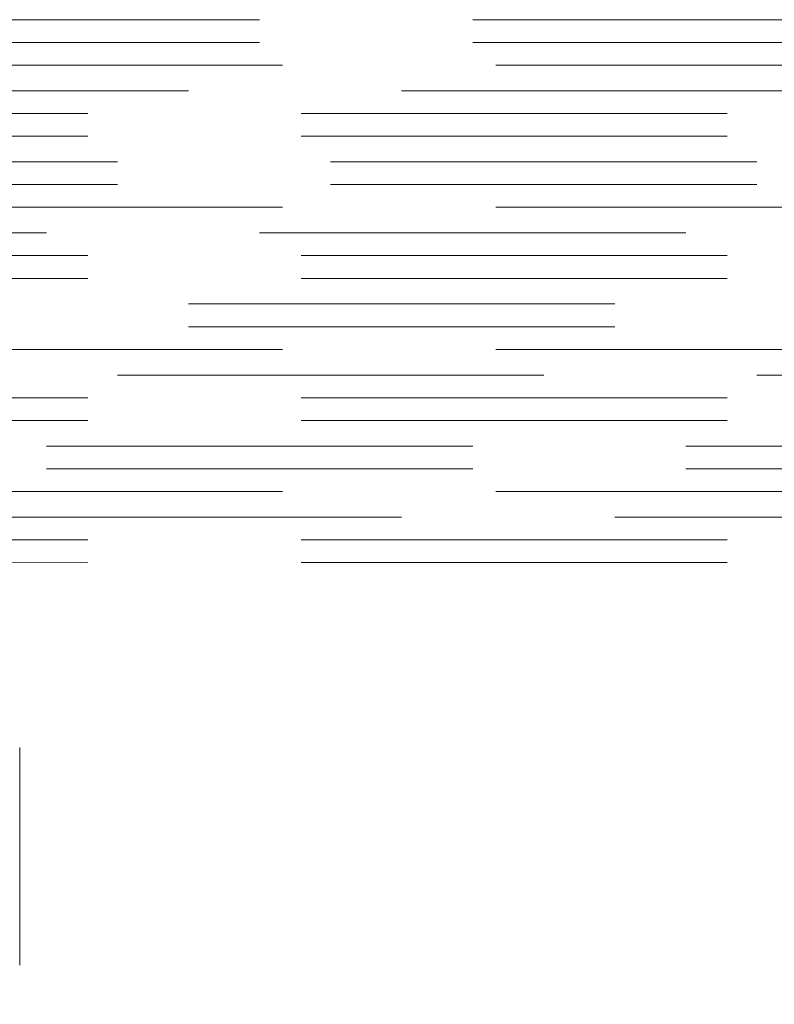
# Model space of a CAD drawing. Header units: millimetres. Extents: x -125 to 25178, y 4748 to 39091.
# Tile 88 of 118: x 18536 to 18801, y 36322 to 36669. Entities that reach past the tile are written whole.
import ezdxf

# ---------------------------------------------------------------- set-up
doc = ezdxf.new("R2010")
doc.units = ezdxf.units.MM
doc.linetypes.add('ADSK_Штриховая_ш3 п1_5', pattern=[225, 150, -75])
doc.layers.add('A-DETL-____-MBND', color=5, linetype='ADSK_Штриховая_ш3 п1_5', lineweight=20)

msp = doc.modelspace()

# ---------------------------------------------------------------- linework, layer by layer
at = {"layer": 'A-DETL-____-MBND', "color": 170}
for p, q in [((19745.28, 36668.61), (18225.21, 36668.6)), ((19745.28, 36660.61), (18259.37, 36660.6)), ((18253.39, 36652.6), (19745.28, 36652.61)), ((19695.28, 36618.61), (18225.21, 36618.6)), ((19695.28, 36610.61), (18259.37, 36610.6)), ((18253.39, 36602.6), (19695.28, 36602.61)), ((19645.28, 36568.61), (18225.21, 36568.6)), ((19645.28, 36560.61), (18259.37, 36560.6)), ((18253.39, 36552.6), (19645.28, 36552.61)), ((19595.28, 36518.61), (18225.21, 36518.6)), ((19595.28, 36510.61), (18259.37, 36510.6)), ((18253.39, 36502.6), (19595.28, 36502.61)), ((18535.87, 35435.98), (18535.87, 36412.6))]:
    msp.add_line(p, q, dxfattribs=at)
at = {"layer": 'A-DETL-____-MBND', "color": 10}
for p, q in [((19720.28, 36643.61), (18409.89, 36643.6)), ((18409.89, 36635.6), (19720.28, 36635.61)), ((18409.89, 36627.6), (19720.28, 36627.61)), ((19670.28, 36593.61), (18409.89, 36593.6)), ((18409.89, 36585.6), (19670.28, 36585.61)), ((18409.89, 36577.6), (19670.28, 36577.61)), ((19620.28, 36543.61), (18409.89, 36543.6)), ((18409.89, 36535.6), (19620.28, 36535.61)), ((18409.89, 36527.6), (19620.28, 36527.61)), ((19570.28, 36493.61), (18409.89, 36493.6)), ((18409.89, 36485.6), (19570.28, 36485.61)), ((18409.89, 36477.6), (19570.28, 36477.61))]:
    msp.add_line(p, q, dxfattribs=at)

doc.saveas('drawing.dxf')
